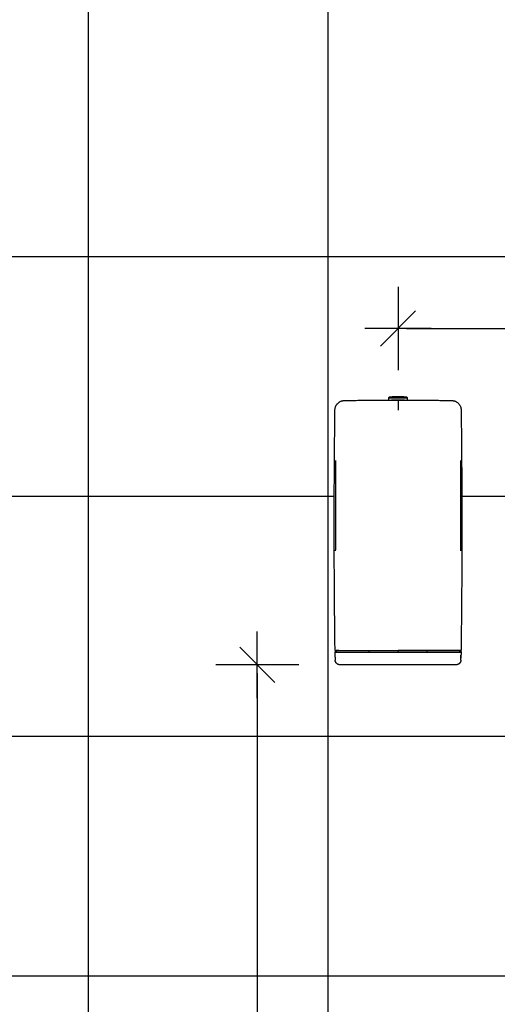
# Model space of a CAD drawing. Header units: centimetres. Extents: x -15121 to 30567, y -60641 to 0.
# Tile 183 of 256: x 11472 to 11512, y -26993 to -26910. Entities that reach past the tile are written whole.
import ezdxf

# ---------------------------------------------------------------- set-up
doc = ezdxf.new("R2010")
doc.units = ezdxf.units.CM
doc.header["$LTSCALE"] = 60
for name, color, linetype in [('AIKA sufity podwieszane', 8, 'Continuous'), ('AIKA widoki wymiarowanie', 7, 'Continuous'), ('AIKA widokowe', 7, 'Continuous')]:
    doc.layers.add(name, color=color, linetype=linetype)
doc.styles.add('wymiar', font='txt.shx', dxfattribs={"width": 0.6})
doc.dimstyles.new('Dwudziestka', dxfattribs={"dimtxt": 7, "dimasz": 0.7, "dimexe": 5, "dimexo": 0, "dimgap": 2.5, "dimtad": 1, "dimtoh": 1, "dimdec": 3, "dimrnd": 0.5, "dimdsep": 46, "dimtxsty": 'wymiar', "dimblk": 'znacznik', "dimcen": 0, "dimdle": 5, "dimse1": 1, "dimse2": 1, "dimclrd": 256, "dimclre": 256, "dimclrt": 256, "dimadec": 0, "dimazin": 0, "dimtfac": 0.4, "dimtdec": 3, "dimtix": 1, "dimtofl": 0, "dimtmove": 2, "dimatfit": 3, "dimldrblk": 'znacznik', "dimfxl": 1, "dimtolj": 1, "dimarcsym": 0})

# ---------------------------------------------------------------- blocks, each defined once
blk = doc.blocks.new('SL dozownik przod')
at = {"layer": 'AIKA widokowe'}
for p, q in [((1.21, 10.99), (1.11, 10.89)), ((1.11, 10.89), (3.11, 10.89)), ((1.11, 10.89), (1.11, 10.66)), ((1.11, 10.66), (3.11, 10.66)), ((1.21, 10.99), (3.01, 10.99)), ((1.46, 10.56), (1.46, 10.66)), ((1.54, 11.04), (1.49, 10.99)), ((1.54, 11.04), (2.69, 11.04)), ((2.74, 10.99), (2.69, 11.04)), ((2.76, 10.66), (2.76, 10.64)), ((3.11, 10.89), (3.01, 10.99)), ((3.11, 10.66), (3.11, 10.89)), ((-4.52, -15.9), (-4.42, -15.72)), ((-4.52, -15.9), (-4.46, -15.9)), ((-4.51, -16.41), (-4.52, -15.9)), ((-4.36, -15.72), (-4.46, -15.9)), ((-4.46, -15.9), (-0.94, -15.9)), ((-4.36, -15.72), (-4.42, -15.72)), ((-4.38, -15.71), (-4.21, -15.71)), ((-4.36, -15.72), (-0.96, -15.72)), ((-0.96, -15.72), (2.1, -15.72)), ((-0.96, -15.72), (-0.96, -15.9)), ((-0.94, -15.9), (2.11, -15.9)), ((2.1, -15.72), (2.11, -15.72)), ((2.1, -15.72), (2.1, -15.9)), ((2.11, -15.72), (2.13, -15.72)), ((2.11, -15.9), (2.11, -15.72)), ((2.11, -15.9), (5.17, -15.9)), ((2.13, -15.72), (5.18, -15.72)), ((2.13, -15.9), (2.13, -15.72)), ((5.17, -15.9), (8.69, -15.9)), ((5.18, -15.72), (8.59, -15.72)), ((5.19, -15.9), (5.18, -15.72)), ((8.44, -15.71), (8.61, -15.71)), ((8.65, -15.72), (8.59, -15.72)), ((8.69, -15.9), (8.59, -15.72)), ((8.65, -15.72), (8.75, -15.9)), ((8.69, -15.9), (8.75, -15.9)), ((8.73, -16.51), (8.74, -16.21)), ((8.73, -16.51), (8.74, -16.21)), ((8.73, -16.21), (8.74, -16.21)), ((8.73, -16.21), (8.73, -16.21)), ((8.73, -16.33), (8.74, -16.21)), ((8.73, -16.21), (8.73, -16.33)), ((8.73, -16.51), (8.73, -16.21)), ((8.74, -16.21), (8.73, -16.51)), ((8.73, -16.21), (8.73, -16.51)), ((8.73, -16.21), (8.73, -16.21)), ((8.74, -16.3), (8.73, -16.51)), ((8.73, -16.33), (8.73, -16.33)), ((8.73, -16.37), (8.73, -16.46)), ((8.74, -16.37), (8.73, -16.37)), ((8.73, -16.37), (8.73, -16.51)), ((8.73, -16.37), (8.73, -16.37)), ((8.73, -16.51), (8.73, -16.37)), ((8.73, -16.46), (8.73, -16.51)), ((8.73, -16.46), (8.73, -16.46)), ((8.73, -16.51), (8.73, -16.51)), ((8.73, -16.51), (8.73, -16.51)), ((8.73, -16.51), (8.73, -16.51)), ((8.73, -16.51), (8.73, -16.51)), ((8.73, -16.51), (8.73, -16.51)), ((8.73, -16.51), (8.73, -16.51)), ((8.73, -16.51), (8.74, -16.51)), ((8.73, -16.51), (8.73, -16.51)), ((8.73, -16.51), (8.73, -16.51)), ((8.75, -15.9), (8.74, -16.41)), ((8.74, -16.21), (8.74, -16.21)), ((8.74, -16.21), (8.74, -16.51)), ((8.74, -16.51), (8.74, -16.21)), ((8.74, -16.21), (8.74, -16.21)), ((8.74, -16.21), (8.74, -16.21)), ((8.74, -16.21), (8.74, -16.21)), ((8.74, -16.42), (8.74, -16.21)), ((8.74, -16.21), (8.74, -16.42)), ((8.74, -16.42), (8.74, -16.21)), ((8.74, -16.21), (8.74, -16.42)), ((8.74, -16.21), (8.74, -16.21)), ((8.74, -16.21), (8.74, -16.51)), ((8.74, -16.21), (8.74, -16.21)), ((8.74, -16.21), (8.74, -16.26)), ((8.74, -16.21), (8.74, -16.21)), ((8.74, -16.21), (8.74, -16.21)), ((8.74, -16.21), (8.74, -16.21)), ((8.74, -16.21), (8.74, -16.21)), ((8.74, -16.21), (8.74, -16.21)), ((8.74, -16.26), (8.74, -16.33)), ((8.74, -16.26), (8.74, -16.26)), ((8.74, -16.51), (8.74, -16.3)), ((8.74, -16.33), (8.74, -16.37)), ((8.74, -16.33), (8.74, -16.33)), ((8.74, -16.51), (8.74, -16.51)), ((8.74, -16.51), (8.74, -16.51)), ((8.74, -16.51), (8.74, -16.51)), ((-3.95, -17.22), (-4, -17.22)), ((-0.94, -17.22), (-3.95, -17.22)), ((5.17, -17.22), (-0.94, -17.22)), ((8.18, -17.22), (5.17, -17.22)), ((8.23, -17.22), (8.18, -17.22))]:
    blk.add_line(p, q, dxfattribs=at)
for centre, start, end in [((6.74, -15.72), 90, 180), ((6.86, -15.72), 0, 90)]:
    blk.add_arc(centre, 0.009, start, end, dxfattribs=at)
for centre, major_axis, start_param, end_param in [((-4.5, -16.33), (-0.016, 0.939), 1.659331, 2.015375), ((8.73, -16.33), (0.016, 0.939), 4.26781, 4.623855)]:
    blk.add_ellipse(centre, major_axis=major_axis, ratio=0.008724, start_param=start_param, end_param=end_param, dxfattribs=at)
for points, knots in [([(-4.53, 9.62), (-4.53, 9.65), (-4.53, 9.69), (-4.52, 9.75), (-4.52, 9.78), (-4.5, 9.84), (-4.5, 9.87), (-4.48, 9.92), (-4.48, 9.94), (-4.46, 9.97), (-4.46, 9.98), (-4.44, 10.03), (-4.43, 10.05), (-4.4, 10.11), (-4.38, 10.14), (-4.34, 10.19), (-4.32, 10.22), (-4.3, 10.25), (-4.29, 10.25), (-4.28, 10.27), (-4.27, 10.28), (-4.25, 10.3), (-4.22, 10.34), (-4.17, 10.38), (-4.12, 10.42), (-4.08, 10.44), (-4.07, 10.45), (-4.04, 10.47), (-4.04, 10.47), (-4.02, 10.48), (-4.02, 10.48), (-3.98, 10.5), (-3.95, 10.52), (-3.89, 10.54), (-3.86, 10.55), (-3.8, 10.57), (-3.77, 10.58), (-3.73, 10.59), (-3.72, 10.59), (-3.71, 10.59), (-3.69, 10.6), (-3.66, 10.6), (-3.61, 10.61), (-3.58, 10.61), (-3.55, 10.61)], [0, 0, 0, 0, 0.0625, 0.0625, 0.125, 0.125, 0.1875, 0.1875, 0.21875, 0.21875, 0.25, 0.25, 0.3125, 0.3125, 0.375, 0.375, 0.4375, 0.4375, 0.453125, 0.453125, 0.46875, 0.5, 0.5, 0.5625, 0.625, 0.625, 0.65625, 0.65625, 0.671875, 0.671875, 0.6875, 0.6875, 0.75, 0.75, 0.8125, 0.8125, 0.875, 0.875, 0.890625, 0.890625, 0.90625, 0.9375, 0.9375, 1, 1, 1, 1]), ([(2.11, 10.64), (2.08, 10.64), (2.05, 10.64), (1.98, 10.64), (1.95, 10.64), (1.9, 10.64), (1.89, 10.64), (1.86, 10.64), (1.86, 10.64), (1.85, 10.64), (1.84, 10.64), (1.83, 10.64), (1.83, 10.64), (1.8, 10.64), (1.77, 10.64), (1.71, 10.64), (1.68, 10.64), (1.64, 10.64), (1.63, 10.64), (1.61, 10.64), (1.61, 10.64), (1.6, 10.64), (1.59, 10.64), (1.58, 10.64), (1.55, 10.64), (1.53, 10.64), (1.48, 10.64), (1.46, 10.64), (1.44, 10.64)], [0, 0, 0, 0, 0.125, 0.125, 0.25, 0.25, 0.3125, 0.3125, 0.34375, 0.34375, 0.359375, 0.359375, 0.375, 0.375, 0.5, 0.5, 0.625, 0.625, 0.6875, 0.6875, 0.703125, 0.703125, 0.71875, 0.75, 0.75, 0.875, 0.875, 1, 1, 1, 1]), ([(2.78, 10.64), (2.77, 10.64), (2.75, 10.64), (2.7, 10.64), (2.68, 10.64), (2.65, 10.64), (2.64, 10.64), (2.63, 10.64), (2.62, 10.64), (2.62, 10.64), (2.6, 10.64), (2.59, 10.64), (2.55, 10.64), (2.52, 10.64), (2.46, 10.64), (2.43, 10.64), (2.4, 10.64), (2.4, 10.64), (2.39, 10.64), (2.38, 10.64), (2.37, 10.64), (2.36, 10.64), (2.34, 10.64), (2.32, 10.64), (2.28, 10.64), (2.24, 10.64), (2.18, 10.64), (2.15, 10.64), (2.11, 10.64)], [0, 0, 0, 0, 0.125, 0.125, 0.25, 0.25, 0.28125, 0.296875, 0.296875, 0.3125, 0.3125, 0.375, 0.375, 0.5, 0.5, 0.625, 0.625, 0.640625, 0.640625, 0.65625, 0.65625, 0.6875, 0.6875, 0.75, 0.75, 0.875, 0.875, 1, 1, 1, 1]), ([(2.11, 10.6), (2.11, 10.6), (2.11, 10.59), (2.11, 10.59), (2.11, 10.58), (2.11, 10.57), (2.11, 10.56), (2.11, 10.55), (2.11, 10.55), (2.11, 10.54), (2.11, 10.54), (2.11, 10.53), (2.11, 10.52), (2.11, 10.51), (2.11, 10.48), (2.11, 10.45), (2.11, 10.42), (2.11, 10.41), (2.11, 10.39), (2.11, 10.39), (2.11, 10.38), (2.11, 10.37), (2.11, 10.37), (2.11, 10.35), (2.11, 10.33), (2.11, 10.28), (2.11, 10.26), (2.11, 10.21), (2.11, 10.18), (2.11, 10.15), (2.11, 10.14), (2.11, 10.13), (2.11, 10.12), (2.11, 10.12), (2.11, 10.1), (2.11, 10.09), (2.11, 10.04), (2.11, 9.98), (2.11, 9.92), (2.11, 9.88), (2.11, 9.86), (2.11, 9.84), (2.11, 9.83), (2.11, 9.81), (2.11, 9.81), (2.11, 9.77), (2.11, 9.7), (2.11, 9.64), (2.11, 9.6)], [0, 0, 0, 0, 0.0625, 0.0625, 0.125, 0.125, 0.1875, 0.1875, 0.203125, 0.203125, 0.21875, 0.21875, 0.25, 0.25, 0.3125, 0.375, 0.375, 0.40625, 0.40625, 0.421875, 0.429687, 0.429687, 0.4375, 0.4375, 0.5, 0.5, 0.5625, 0.5625, 0.625, 0.625, 0.640625, 0.648438, 0.648438, 0.65625, 0.65625, 0.6875, 0.6875, 0.75, 0.8125, 0.8125, 0.84375, 0.84375, 0.859375, 0.859375, 0.875, 0.875, 0.9375, 1, 1, 1, 1]), ([(7.78, 10.61), (7.81, 10.61), (7.84, 10.61), (7.89, 10.6), (7.91, 10.6), (7.94, 10.59), (7.95, 10.59), (7.96, 10.59), (8, 10.58), (8.03, 10.57), (8.09, 10.55), (8.12, 10.54), (8.18, 10.52), (8.21, 10.5), (8.25, 10.48), (8.25, 10.48), (8.27, 10.47), (8.27, 10.47), (8.29, 10.45), (8.31, 10.44), (8.35, 10.42), (8.4, 10.38), (8.45, 10.34), (8.48, 10.3), (8.5, 10.28), (8.51, 10.27), (8.52, 10.25), (8.53, 10.25), (8.55, 10.22), (8.57, 10.19), (8.61, 10.14), (8.62, 10.11), (8.66, 10.05), (8.67, 10.03), (8.69, 9.98), (8.69, 9.97), (8.7, 9.94), (8.71, 9.92), (8.72, 9.87), (8.73, 9.84), (8.74, 9.78), (8.75, 9.75), (8.76, 9.69), (8.76, 9.65), (8.76, 9.62)], [0, 0, 0, 0, 0.0625, 0.0625, 0.09375, 0.109375, 0.109375, 0.125, 0.125, 0.1875, 0.1875, 0.25, 0.25, 0.3125, 0.3125, 0.328125, 0.328125, 0.34375, 0.34375, 0.375, 0.375, 0.4375, 0.5, 0.5, 0.53125, 0.546875, 0.546875, 0.5625, 0.5625, 0.625, 0.625, 0.6875, 0.6875, 0.75, 0.75, 0.78125, 0.78125, 0.8125, 0.8125, 0.875, 0.875, 0.9375, 0.9375, 1, 1, 1, 1]), ([(-4.49, 4.3), (-4.49, 4.3), (-4.49, 4.3), (-4.49, 4.3), (-4.49, 4.3), (-4.49, 4.29), (-4.49, 4.29), (-4.49, 4.29), (-4.49, 4.28), (-4.49, 4.27), (-4.49, 4.26), (-4.49, 4.25), (-4.49, 4.25), (-4.49, 4.25), (-4.49, 4.24), (-4.49, 4.23), (-4.49, 4.21), (-4.49, 4.2), (-4.49, 4.18), (-4.49, 4.17), (-4.49, 4.15), (-4.49, 4.15), (-4.49, 4.14), (-4.49, 4.14), (-4.49, 4.13), (-4.49, 4.11), (-4.49, 4.09), (-4.49, 4.06), (-4.49, 4.04), (-4.49, 4.04), (-4.49, 4.03), (-4.49, 4.02), (-4.49, 4.02), (-4.49, 4.01), (-4.49, 4), (-4.49, 3.97), (-4.49, 3.94), (-4.49, 3.92), (-4.49, 3.9), (-4.49, 3.89)], [0, 0, 0, 0, 0.00913, 0.00913, 0.044518, 0.044518, 0.079907, 0.079907, 0.150683, 0.221459, 0.221459, 0.256848, 0.256848, 0.274542, 0.274542, 0.292236, 0.363012, 0.433789, 0.433789, 0.504565, 0.504565, 0.522259, 0.522259, 0.539953, 0.575342, 0.575342, 0.646118, 0.716894, 0.716894, 0.752283, 0.752283, 0.769977, 0.769977, 0.787671, 0.787671, 0.858447, 0.929224, 0.929224, 1, 1, 1, 1]), ([(-4.49, 4.3), (-4.49, 4.3), (-4.49, 4.3), (-4.49, 4.3), (-4.49, 4.3)], [0, 0, 0, 0, 0.889893, 1, 1, 1, 1]), ([(8.72, 4.29), (8.72, 4.3), (8.72, 4.3), (8.72, 4.3), (8.72, 4.3)], [0, 0, 0, 0, 0.633689, 1, 1, 1, 1]), ([(8.72, 3.89), (8.72, 3.9), (8.72, 3.92), (8.72, 3.94), (8.72, 3.97), (8.72, 4), (8.72, 4.01), (8.72, 4.02), (8.72, 4.02), (8.72, 4.03), (8.72, 4.04), (8.72, 4.04), (8.72, 4.06), (8.72, 4.09), (8.72, 4.11), (8.72, 4.13), (8.72, 4.14), (8.72, 4.14), (8.72, 4.15), (8.72, 4.15), (8.72, 4.17), (8.72, 4.18), (8.72, 4.2), (8.72, 4.21), (8.72, 4.23), (8.72, 4.24), (8.72, 4.25), (8.72, 4.25), (8.72, 4.25), (8.72, 4.26), (8.72, 4.27), (8.72, 4.28), (8.72, 4.29), (8.72, 4.29), (8.72, 4.29), (8.72, 4.29)], [0, 0, 0, 0, 0.075594, 0.075594, 0.151189, 0.226783, 0.226783, 0.245682, 0.245682, 0.26458, 0.26458, 0.302377, 0.302377, 0.377972, 0.453566, 0.453566, 0.491363, 0.510262, 0.510262, 0.529161, 0.529161, 0.604755, 0.604755, 0.680349, 0.755944, 0.774842, 0.774842, 0.793741, 0.793741, 0.831538, 0.831538, 0.907132, 0.982727, 0.982727, 1, 1, 1, 1]), ([(-4.49, -4.81), (-4.49, -4.82), (-4.49, -4.84), (-4.49, -4.86), (-4.49, -4.86), (-4.49, -4.87), (-4.49, -4.88), (-4.49, -4.89), (-4.49, -4.91), (-4.49, -4.93), (-4.49, -4.96), (-4.49, -4.98), (-4.49, -4.98), (-4.49, -5), (-4.49, -5), (-4.49, -5.02), (-4.49, -5.05), (-4.49, -5.07), (-4.49, -5.08), (-4.49, -5.09), (-4.49, -5.1), (-4.49, -5.1), (-4.49, -5.11), (-4.5, -5.12), (-4.5, -5.13), (-4.5, -5.14), (-4.5, -5.16), (-4.5, -5.18), (-4.5, -5.18), (-4.5, -5.18), (-4.5, -5.19), (-4.5, -5.19), (-4.5, -5.19), (-4.5, -5.2), (-4.5, -5.2)], [0, 0, 0, 0, 0.084012, 0.084012, 0.105016, 0.105016, 0.126019, 0.168025, 0.168025, 0.252037, 0.33605, 0.33605, 0.378056, 0.378056, 0.420062, 0.420062, 0.504075, 0.588087, 0.588087, 0.630093, 0.651096, 0.651096, 0.672099, 0.672099, 0.756112, 0.756112, 0.840124, 0.924137, 0.924137, 0.94514, 0.94514, 0.966143, 0.966143, 1, 1, 1, 1]), ([(8.73, -5.22), (8.73, -5.22), (8.73, -5.22), (8.73, -5.22), (8.73, -5.21), (8.73, -5.2), (8.73, -5.2), (8.73, -5.19), (8.73, -5.19), (8.73, -5.19), (8.73, -5.18), (8.73, -5.18), (8.73, -5.18), (8.73, -5.16), (8.72, -5.14), (8.72, -5.13), (8.72, -5.12), (8.72, -5.11), (8.72, -5.1), (8.72, -5.1), (8.72, -5.09), (8.72, -5.08), (8.72, -5.07), (8.72, -5.05), (8.72, -5.02), (8.72, -5), (8.72, -5), (8.72, -4.98), (8.72, -4.98), (8.72, -4.96), (8.72, -4.93), (8.72, -4.91), (8.72, -4.89), (8.72, -4.88), (8.72, -4.87), (8.72, -4.86), (8.72, -4.86), (8.72, -4.84), (8.72, -4.82), (8.72, -4.81)], [0, 0, 0, 0, 0.016163, 0.016163, 0.086437, 0.156711, 0.156711, 0.191848, 0.191848, 0.209416, 0.209416, 0.226985, 0.226985, 0.297259, 0.367533, 0.367533, 0.437807, 0.437807, 0.455376, 0.455376, 0.472944, 0.508081, 0.508081, 0.578355, 0.64863, 0.64863, 0.683767, 0.683767, 0.718904, 0.718904, 0.789178, 0.859452, 0.859452, 0.894589, 0.912157, 0.912157, 0.929726, 0.929726, 1, 1, 1, 1]), ([(-4.5, -5.19), (-4.5, -5.2), (-4.5, -5.21), (-4.5, -5.22), (-4.5, -5.22), (-4.5, -5.22)], [0, 0, 0, 0, 0.209255, 0.778797, 1, 1, 1, 1]), ([(-4.52, -15.71), (-4.51, -15.71), (-4.5, -15.71), (-4.48, -15.71), (-4.47, -15.71), (-4.47, -15.71), (-4.46, -15.71), (-4.46, -15.71), (-4.46, -15.71), (-4.46, -15.71)], [0, 0, 0, 0, 0.287751, 0.575501, 0.863252, 0.935189, 0.971158, 0.993638, 1, 1, 1, 1]), ([(-4.46, -15.71), (-4.46, -15.71), (-4.46, -15.71), (-4.45, -15.71), (-4.42, -15.71), (-4.32, -15.71), (-4.16, -15.71), (-3.86, -15.71), (-3.35, -15.71), (-2.7, -15.71), (-2.11, -15.71), (-1.66, -15.71), (-1.27, -15.71), (-1.04, -15.71), (-0.96, -15.71)], [0, 0, 0, 0, 0.008552, 0.024738, 0.094878, 0.181203, 0.267528, 0.353854, 0.526505, 0.699156, 0.785481, 0.871806, 0.958132, 1, 1, 1, 1]), ([(-0.96, -15.71), (-0.96, -15.71), (-0.88, -15.71), (-0.48, -15.71), (0.54, -15.71), (1.49, -15.71), (2.11, -15.71)], [0, 0, 0, 0, 0.002302, 0.079048, 0.386032, 1, 1, 1, 1]), ([(5.19, -15.71), (5.19, -15.71), (5.11, -15.71), (4.71, -15.71), (3.69, -15.71), (2.74, -15.71), (2.11, -15.71)], [0, 0, 0, 0, 0.002302, 0.079048, 0.386032, 1, 1, 1, 1]), ([(8.69, -15.71), (8.69, -15.71), (8.69, -15.71), (8.68, -15.71), (8.65, -15.71), (8.55, -15.71), (8.39, -15.71), (8.09, -15.71), (7.58, -15.71), (6.92, -15.71), (6.34, -15.71), (5.89, -15.71), (5.5, -15.71), (5.27, -15.71), (5.19, -15.71)], [0, 0, 0, 0, 0.008552, 0.024738, 0.094878, 0.181203, 0.267528, 0.353854, 0.526505, 0.699156, 0.785481, 0.871806, 0.958132, 1, 1, 1, 1]), ([(8.69, -15.71), (8.69, -15.71), (8.69, -15.71), (8.69, -15.71), (8.69, -15.71), (8.7, -15.71), (8.71, -15.71), (8.73, -15.71), (8.74, -15.71), (8.75, -15.71)], [0, 0, 0, 0, 0.006362, 0.028842, 0.064811, 0.136748, 0.424499, 0.712249, 1, 1, 1, 1]), ([(-4, -17.22), (-4.01, -17.22), (-4.02, -17.22), (-4.03, -17.22), (-4.04, -17.22), (-4.04, -17.22), (-4.04, -17.22), (-4.05, -17.22), (-4.06, -17.22), (-4.07, -17.22), (-4.08, -17.22), (-4.09, -17.21), (-4.1, -17.21), (-4.1, -17.21), (-4.11, -17.21), (-4.12, -17.21), (-4.13, -17.2), (-4.14, -17.2), (-4.15, -17.2), (-4.17, -17.19), (-4.17, -17.19), (-4.19, -17.19), (-4.19, -17.18), (-4.21, -17.17), (-4.23, -17.17), (-4.25, -17.15), (-4.27, -17.15), (-4.29, -17.13), (-4.3, -17.12), (-4.33, -17.1), (-4.34, -17.09), (-4.36, -17.07), (-4.37, -17.06), (-4.39, -17.04), (-4.4, -17.03), (-4.41, -17.01), (-4.41, -17.01), (-4.42, -17), (-4.42, -17), (-4.43, -16.99), (-4.43, -16.98), (-4.44, -16.96), (-4.45, -16.95), (-4.46, -16.92), (-4.47, -16.9), (-4.48, -16.88), (-4.48, -16.87), (-4.49, -16.86), (-4.49, -16.85), (-4.49, -16.85), (-4.49, -16.84), (-4.5, -16.82), (-4.5, -16.8), (-4.5, -16.77), (-4.5, -16.75), (-4.51, -16.73)], [0, 0, 0, 0, 0.03125, 0.03125, 0.039063, 0.039063, 0.046875, 0.046875, 0.0625, 0.0625, 0.09375, 0.09375, 0.109375, 0.109375, 0.125, 0.125, 0.15625, 0.15625, 0.1875, 0.1875, 0.21875, 0.21875, 0.25, 0.25, 0.3125, 0.3125, 0.375, 0.375, 0.4375, 0.4375, 0.5, 0.5, 0.5625, 0.5625, 0.625, 0.625, 0.640625, 0.640625, 0.65625, 0.65625, 0.6875, 0.6875, 0.75, 0.75, 0.8125, 0.8125, 0.84375, 0.84375, 0.859375, 0.859375, 0.875, 0.875, 0.9375, 0.9375, 1, 1, 1, 1]), ([(8.73, -16.73), (8.73, -16.75), (8.73, -16.77), (8.73, -16.8), (8.72, -16.82), (8.72, -16.84), (8.72, -16.85), (8.72, -16.85), (8.71, -16.86), (8.71, -16.87), (8.71, -16.88), (8.7, -16.9), (8.69, -16.92), (8.68, -16.95), (8.67, -16.96), (8.66, -16.98), (8.65, -16.99), (8.65, -17), (8.65, -17), (8.64, -17.01), (8.64, -17.01), (8.63, -17.03), (8.62, -17.04), (8.6, -17.06), (8.59, -17.07), (8.57, -17.09), (8.55, -17.1), (8.53, -17.12), (8.52, -17.13), (8.49, -17.15), (8.48, -17.15), (8.46, -17.17), (8.44, -17.17), (8.42, -17.18), (8.42, -17.19), (8.4, -17.19), (8.39, -17.19), (8.38, -17.2), (8.37, -17.2), (8.36, -17.2), (8.35, -17.21), (8.34, -17.21), (8.33, -17.21), (8.32, -17.21), (8.32, -17.21), (8.31, -17.22), (8.3, -17.22), (8.28, -17.22), (8.28, -17.22), (8.27, -17.22), (8.27, -17.22), (8.26, -17.22), (8.26, -17.22), (8.25, -17.22), (8.24, -17.22), (8.23, -17.22)], [0, 0, 0, 0, 0.0625, 0.0625, 0.125, 0.125, 0.140625, 0.140625, 0.15625, 0.15625, 0.1875, 0.1875, 0.25, 0.25, 0.3125, 0.3125, 0.34375, 0.34375, 0.359375, 0.359375, 0.375, 0.375, 0.4375, 0.4375, 0.5, 0.5, 0.5625, 0.5625, 0.625, 0.625, 0.6875, 0.6875, 0.75, 0.75, 0.78125, 0.78125, 0.8125, 0.8125, 0.84375, 0.84375, 0.875, 0.875, 0.890625, 0.890625, 0.90625, 0.90625, 0.9375, 0.9375, 0.953125, 0.953125, 0.960938, 0.960938, 0.96875, 0.96875, 1, 1, 1, 1])]:
    blk.add_open_spline(points, degree=3, knots=knots, dxfattribs=at)
for points, degree in [([(-3.55, 10.61), (-1.04, 10.65), (1.46, 10.66)], 2), ([(1.44, 10.64), (1.44, 10.64), (1.44, 10.64), (1.44, 10.64)], 3), ([(1.44, 10.64), (1.45, 10.64), (1.46, 10.64), (1.46, 10.64)], 3), ([(2.76, 10.66), (5.27, 10.65), (7.78, 10.61)], 2), ([(2.77, 10.64), (2.77, 10.64), (2.78, 10.64), (2.78, 10.64)], 3), ([(2.78, 10.64), (2.78, 10.64), (2.78, 10.64), (2.78, 10.64)], 3), ([(-4.52, -15.71), (-4.69, -3.05), (-4.53, 9.62)], 2), ([(8.76, 9.62), (8.92, -3.05), (8.75, -15.71)], 2), ([(-4.49, 3.89), (-4.49, 0.99), (-4.49, -1.91), (-4.49, -4.81)], 3), ([(8.72, -4.81), (8.72, -1.91), (8.72, 0.99), (8.72, 3.89)], 3), ([(8.73, -5.22), (8.73, -5.22), (8.73, -5.22), (8.73, -5.22)], 3), ([(-4.12, -15.71), (-4.42, -15.71)], 1), ([(-4.15, -15.71), (-4.21, -15.71)], 1), ([(-4.12, -15.71), (-4.12, -15.71)], 1), ([(8.35, -15.71), (8.35, -15.71)], 1), ([(8.65, -15.71), (8.35, -15.71)], 1), ([(8.44, -15.71), (8.37, -15.71)], 1)]:
    blk.add_open_spline(points, degree=degree, dxfattribs=at)
blk = doc.blocks.new('znacznik')
at = {"color": 0}
for points in [[(0, -5), (0, 5)], [(-4, 0), (4, 0)]]:
    blk.add_lwpolyline(points, dxfattribs=at)
at = {"color": 1}
blk.add_lwpolyline([(-2.12, -2.12), (2.12, 2.12)], dxfattribs=at)
blk = doc.blocks.new('*D6445')
at = {"layer": 'AIKA widoki wymiarowanie', "lineweight": -2, "transparency": 16777216}
blk.add_line((11444.219, -27091.63), (11537.819, -27091.63), dxfattribs=at)
at = {"layer": 'Defpoints', "color": 0, "transparency": 16777216}
for p in [(11538.519, -26981.594), (11443.519, -27000.594), (11538.519, -27091.63)]:
    blk.add_point(p, dxfattribs=at)
at = {"layer": 'AIKA widoki wymiarowanie', "lineweight": -2, "transparency": 16777216, "xscale": 0.7, "yscale": 0.7, "zscale": 0.7, "rotation": 180}
blk.add_blockref('znacznik', (11443.519, -27091.63), dxfattribs=at)
at = {"layer": 'AIKA widoki wymiarowanie', "lineweight": -2, "transparency": 16777216, "xscale": 0.7, "yscale": 0.7, "zscale": 0.7}
blk.add_blockref('znacznik', (11538.519, -27091.63), dxfattribs=at)
at = {"layer": 'AIKA widoki wymiarowanie', "transparency": 16777216, "insert": (11491.019, -27085.63), "char_height": 7, "attachment_point": 5, "style": 'wymiar'}
blk.add_mtext('\\A1;95', dxfattribs=at)
blk = doc.blocks.new('*D6448')
at = {"layer": 'AIKA widoki wymiarowanie', "lineweight": -2, "transparency": 16777216}
blk.add_line((11504.419, -26936.266), (11574.819, -26936.266), dxfattribs=at)
at = {"layer": 'Defpoints', "color": 0, "transparency": 16777216}
for p in [(11575.519, -26936.266), (11503.719, -26964.594), (11575.519, -26964.594)]:
    blk.add_point(p, dxfattribs=at)
at = {"layer": 'AIKA widoki wymiarowanie', "lineweight": -2, "transparency": 16777216, "xscale": 0.7, "yscale": 0.7, "zscale": 0.7, "rotation": 180}
blk.add_blockref('znacznik', (11503.719, -26936.266), dxfattribs=at)
at = {"layer": 'AIKA widoki wymiarowanie', "lineweight": -2, "transparency": 16777216, "xscale": 0.7, "yscale": 0.7, "zscale": 0.7}
blk.add_blockref('znacznik', (11575.519, -26936.266), dxfattribs=at)
at = {"layer": 'AIKA widoki wymiarowanie', "transparency": 16777216, "insert": (11539.619, -26930.266), "char_height": 7, "attachment_point": 5, "style": 'wymiar'}
blk.add_mtext('\\A1;72', dxfattribs=at)
blk = doc.blocks.new('*D6451')
at = {"layer": 'AIKA widoki wymiarowanie', "lineweight": -2, "transparency": 16777216}
blk.add_line((11491.858, -26965.294), (11491.858, -27070.894), dxfattribs=at)
at = {"layer": 'Defpoints', "color": 0, "transparency": 16777216}
for p in [(11503.719, -26964.594), (11491.858, -27071.594), (11507.513, -27071.594)]:
    blk.add_point(p, dxfattribs=at)
at = {"layer": 'AIKA widoki wymiarowanie', "lineweight": -2, "transparency": 16777216, "xscale": 0.7, "yscale": 0.7, "zscale": 0.7}
for p, rotation in [((11491.858, -26964.594), 90), ((11491.858, -27071.594), 270)]:
    blk.add_blockref('znacznik', p, dxfattribs=dict(at, rotation=rotation))
at = {"layer": 'AIKA widoki wymiarowanie', "transparency": 16777216, "insert": (11485.858, -27018.094), "char_height": 7, "attachment_point": 5, "rotation": 90, "style": 'wymiar'}
blk.add_mtext('\\A1;107', dxfattribs=at)
blk = doc.blocks.new('*D6457')
at = {"layer": 'AIKA widoki wymiarowanie', "lineweight": -2, "transparency": 16777216}
blk.add_line((11608.842, -27070.894), (11608.842, -26965.294), dxfattribs=at)
at = {"layer": 'Defpoints', "color": 0, "transparency": 16777216}
for p in [(11399.029, -26964.594), (11608.842, -26964.594), (11398.519, -27071.594)]:
    blk.add_point(p, dxfattribs=at)
at = {"layer": 'AIKA widoki wymiarowanie', "lineweight": -2, "transparency": 16777216, "xscale": 0.7, "yscale": 0.7, "zscale": 0.7}
for p, rotation in [((11608.842, -26964.594), 90), ((11608.842, -27071.594), 270)]:
    blk.add_blockref('znacznik', p, dxfattribs=dict(at, rotation=rotation))
at = {"layer": 'AIKA widoki wymiarowanie', "transparency": 16777216, "insert": (11602.842, -27018.094), "char_height": 7, "attachment_point": 5, "rotation": 90, "style": 'wymiar'}
blk.add_mtext('\\A1;107', dxfattribs=at)
blk = doc.blocks.new('*D6460')
at = {"layer": 'AIKA widoki wymiarowanie', "lineweight": -2, "transparency": 16777216}
for p, q in [((11513.019, -27111.567), (11512.319, -27111.567)), ((11516.719, -27111.567), (11517.419, -27111.567))]:
    blk.add_line(p, q, dxfattribs=at)
at = {"layer": 'Defpoints', "color": 0, "transparency": 16777216}
for p in [(11516.019, -26981.594), (11513.719, -26998.094), (11516.019, -27111.567)]:
    blk.add_point(p, dxfattribs=at)
at = {"layer": 'AIKA widoki wymiarowanie', "lineweight": -2, "transparency": 16777216, "xscale": 0.7, "yscale": 0.7, "zscale": 0.7}
blk.add_blockref('znacznik', (11513.719, -27111.567), dxfattribs=at)
at = {"layer": 'AIKA widoki wymiarowanie', "lineweight": -2, "transparency": 16777216, "xscale": 0.7, "yscale": 0.7, "zscale": 0.7, "rotation": 180}
blk.add_blockref('znacznik', (11516.019, -27111.567), dxfattribs=at)
at = {"layer": 'AIKA widoki wymiarowanie', "transparency": 16777216, "insert": (11514.869, -27105.567), "char_height": 7, "attachment_point": 5, "style": 'wymiar'}
blk.add_mtext('\\A1;2.5', dxfattribs=at)

msp = doc.modelspace()

# ---------------------------------------------------------------- hatches: boundary and pattern name
at = {"layer": 'AIKA sufity podwieszane', "transparency": 33554610}
h = msp.add_hatch(dxfattribs=at)
h.set_pattern_fill('ANSI32', color=8, angle=0.6)
h.set_pattern_definition([(45.6, (4466.2785, -1566.11), (-6.8053523, 6.6642933), []), (45.6, (4470.768, -1566.063), (-6.8053523, 6.6642933), [])])
h.paths.add_polyline_path([(12093.9146, -26117.5987), (11666.9146, -26117.5987), (11666.9146, -26202.5987, -1), (11669.9146, -26202.5987), (12092.4146, -26202.5987), (12093.9146, -26202.5987)])
h.paths.add_polyline_path([(12081.094, -27428.3228), (12163.2602, -27428.3228), (12163.2602, -27404.0522), (12081.094, -27404.0522)], flags=9)
h.paths.add_polyline_path([(12114.3702, -27401.1671), (12330.3134, -27401.1671), (12330.3134, -27377.6842), (12114.3702, -27377.6842)], flags=9)
h.paths.add_polyline_path([(12002.4864, -27495.7987), (12060.0402, -27495.7987), (12060.0402, -27471.4304), (12002.4864, -27471.4304)], flags=9)
h.paths.add_polyline_path([(11930.778, -27431.4066), (12012.9714, -27431.4066), (12012.9714, -27407.1523), (11930.778, -27407.1523)], flags=9)
h.paths.add_polyline_path([(12003.6509, -27363.3126), (12519.4158, -27363.3126), (12519.4158, -27327.3381), (12003.6509, -27327.3381)], flags=9)
h.paths.add_polyline_path([(11967.1775, -27382.7098), (12564.7628, -27382.7098), (12564.7628, -27357.3546), (11967.1775, -27357.3546)], flags=9)
h.paths.add_polyline_path([(12288.6922, -27501.0627), (12423.7404, -27501.0627), (12423.7404, -27470.1832), (12288.6922, -27470.1832)], flags=9)
h.paths.add_polyline_path([(11932.4463, -27495.6231), (12002.4419, -27495.6231), (12002.4419, -27470.9456), (11932.4463, -27470.9456)], flags=9)
h.paths.add_polyline_path([(11932.4843, -27462.0595), (11994.0262, -27462.0595), (11994.0262, -27437.8052), (11932.4843, -27437.8052)], flags=9)
h.paths.add_polyline_path([(12074.5007, -27495.5716), (12259.3272, -27495.5716), (12259.3272, -27471.2033), (12074.5007, -27471.2033)], flags=9)
h.paths.add_polyline_path([(12083.149, -27467.6483), (12496.2862, -27467.6483), (12496.2862, -27436.3619), (12083.149, -27436.3619)], flags=9)
h.paths.add_polyline_path([(12483.5205, -27493.9928), (12503.8627, -27493.9928), (12503.8627, -27470.0477), (12483.5205, -27470.0477)], flags=9)
h.paths.add_polyline_path([(11513.2396, -27035.7614), (11551.7125, -27035.7592), (11551.7101, -26993.8772), (11513.2372, -26993.8794)], flags=9)
h.paths.add_polyline_path([(11060.4933, -27035.7614), (11098.9662, -27035.7592), (11098.9638, -26993.8772), (11060.4909, -26993.8794)], flags=9)
h.paths.add_polyline_path([(11919.1026, -26980.6538), (11990.4597, -26980.6538), (11990.4597, -26967.1538), (11919.1026, -26967.1538)], flags=9)
h.paths.add_polyline_path([(11917.5413, -27058.0538), (11988.8984, -27058.0538), (11988.8984, -27044.5538), (11917.5413, -27044.5538)], flags=9)
h.paths.add_polyline_path([(11700.1916, -26844.6838), (11755.1529, -26844.6806), (11755.1495, -26784.8493), (11700.1882, -26784.8524)], flags=9)
h.paths.add_polyline_path([(11427.3267, -26845.5688), (11482.288, -26845.5656), (11482.2845, -26785.7342), (11427.3233, -26785.7374)], flags=9)
h.paths.add_polyline_path([(11294.0432, -26979.8538), (11365.4003, -26979.8538), (11365.4003, -26966.3538), (11294.0432, -26966.3538)], flags=9)
h.paths.add_polyline_path([(11295.6045, -27057.2538), (11366.9616, -27057.2538), (11366.9616, -27043.7538), (11295.6045, -27043.7538)], flags=9)
h.paths.add_polyline_path([(11521.8166, -26931.977), (11552.5502, -26931.977), (11552.5502, -26881.6152), (11521.8166, -26881.6152)], flags=9)
h.paths.add_polyline_path([(11232.9438, -26931.977), (11263.6773, -26931.977), (11263.6773, -26881.6152), (11232.9438, -26881.6152)], flags=9)
h.paths.add_polyline_path([(11157.3038, -26932.0267), (11188.0374, -26932.0267), (11188.0374, -26881.6649), (11157.3038, -26881.6649)], flags=9)
h.paths.add_polyline_path([(11072.9438, -26931.977), (11103.6773, -26931.977), (11103.6773, -26881.6152), (11072.9438, -26881.6152)], flags=9)
h.paths.add_polyline_path([(11054.4564, -26845.5688), (11109.4177, -26845.5656), (11109.4142, -26785.7342), (11054.4529, -26785.7374)], flags=9)
h.paths.add_polyline_path([(10559.4245, -26844.6838), (10614.3858, -26844.6806), (10614.3823, -26784.8493), (10559.421, -26784.8524)], flags=9)
h.paths.add_polyline_path([(12171.0529, -26276.6882), (12226.0142, -26276.685), (12226.0107, -26216.8536), (12171.0495, -26216.8568)], flags=9)
h.paths.add_polyline_path([(11673.2315, -26276.5731), (11728.1928, -26276.57), (11728.1894, -26216.7386), (11673.2281, -26216.7417)], flags=9)
h.paths.add_polyline_path([(10783.8877, -26276.6882), (10838.8489, -26276.685), (10838.8455, -26216.8536), (10783.8842, -26216.8568)], flags=9)
h.paths.add_polyline_path([(10559.4245, -26276.6882), (10614.3858, -26276.685), (10614.3823, -26216.8536), (10559.421, -26216.8568)], flags=9)
h.paths.add_polyline_path([(10474.541, -26085.4251), (10703.7361, -26085.4251), (10703.7361, -26028.0612), (10474.541, -26028.0612)], flags=9)

# ---------------------------------------------------------------- linework, layer by layer
at = {"layer": 'AIKA widokowe', "color": 8}
for p, q in [((11477.6189, -27071.5943), (11477.6189, -26770.5943)), ((11497.8189, -27071.5943), (11497.8189, -26770.5943)), ((11453.4082, -26930.1943), (11515.9105, -26930.1943)), ((11401.5189, -26950.3943), (11498.3414, -26950.3943)), ((11509.0964, -26950.3943), (11530.2385, -26950.3943)), ((11398.5189, -26970.5943), (11575.5189, -26970.5943)), ((11439.5189, -26990.7943), (11516.0189, -26990.7943))]:
    msp.add_line(p, q, dxfattribs=at)

# ---------------------------------------------------------------- block references
at = {"layer": 'AIKA widokowe', "color": 6, "xscale": 0.8, "yscale": 0.8, "zscale": 0.8}
msp.add_blockref('SL dozownik przod', (11502.0274, -26950.8175), dxfattribs=at)

# ---------------------------------------------------------------- dimensions: what is measured, and where the dimension line sits
at = {"layer": 'AIKA widoki wymiarowanie'}
for base, p1, p2, picture, middle in [((11575.5189, -26936.266), (11503.7189, -26964.5943), (11575.5189, -26964.5943), '*D6448', (11539.6189, -26930.266)), ((11538.5189, -27091.6297), (11443.5189, -27000.5943), (11538.5189, -26981.5943), '*D6445', (11491.0189, -27085.6297)), ((11516.0189, -27111.5669), (11513.7189, -26998.0943), (11516.0189, -26981.5943), '*D6460', (11514.8689, -27105.5669))]:
    dim = msp.add_linear_dim(base=base, p1=p1, p2=p2, dimstyle='Dwudziestka', dxfattribs=at)
    dim.commit()
    dim.dimension.update_dxf_attribs({"geometry": picture, "text_midpoint": middle})
for base, p1, p2, picture, middle in [((11608.8421, -26964.5943), (11398.5189, -27071.5943), (11399.0289, -26964.5943), '*D6457', (11602.8421, -27018.0943)), ((11491.8576, -27071.5943), (11503.7189, -26964.5943), (11507.5132, -27071.5943), '*D6451', (11485.8576, -27018.0943))]:
    dim = msp.add_linear_dim(base=base, p1=p1, p2=p2, angle=90, dimstyle='Dwudziestka', dxfattribs=at)
    dim.commit()
    dim.dimension.update_dxf_attribs({"geometry": picture, "text_midpoint": middle})

doc.saveas('drawing.dxf')
